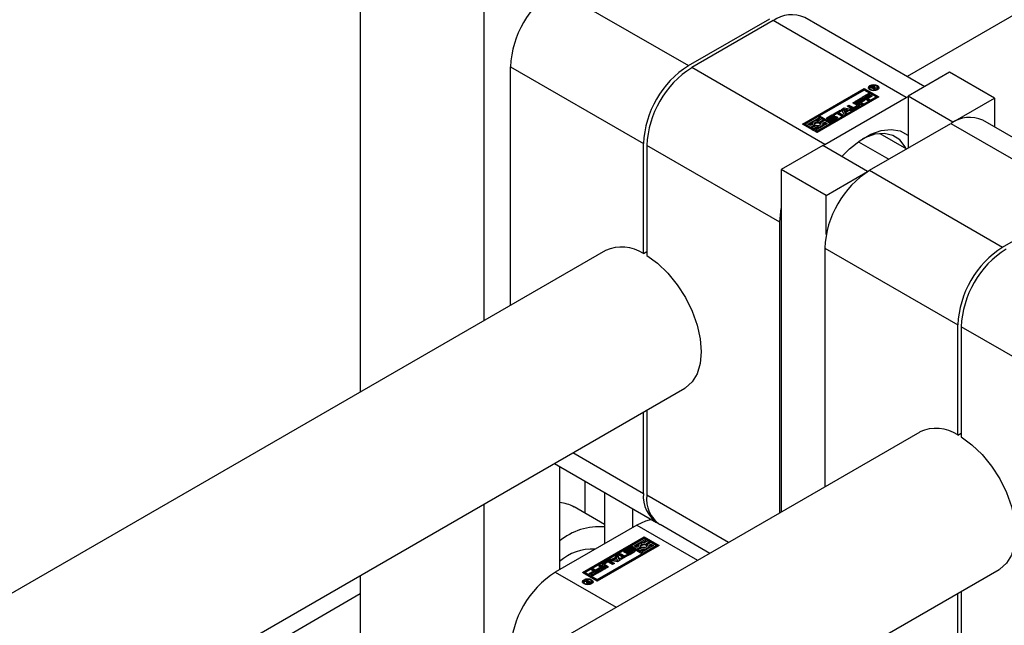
# Model space of a CAD drawing. Header units: millimetres. Extents: x 0 to 25230, y 0 to 17820.
# Tile 43 of 214: x 8926 to 9050, y 10763 to 10839. Entities that reach past the tile are written whole.
import ezdxf

# ---------------------------------------------------------------- set-up
doc = ezdxf.new("R2010")
doc.units = ezdxf.units.MM
doc.linetypes.add('SLD-Sólida', pattern=[0])
doc.layers.add('REFERÊNCIAS', color=9, linetype='SLD-Sólida')

msp = doc.modelspace()

# ---------------------------------------------------------------- linework, layer by layer
at = {"color": 7, "linetype": 'SLD-Sólida', "lineweight": 25, "ltscale": 30}
for p, q in [((10092.71, 11441.17), (9037.88, 10832.23)), ((8968.99, 10879.71), (8968.99, 10792.46)), ((8984.55, 10870.73), (8984.55, 10801.44)), ((8993.56, 10843.27), (9010.32, 10833.6)), ((9010.32, 10833.6), (9020.58, 10839.51)), ((9040.1, 10830.95), (9025, 10839.67)), ((9021, 10839.27), (9010.75, 10833.35)), ((9037.76, 10829.6), (9021, 10839.27)), ((8987.91, 10833.47), (9004.67, 10823.8)), ((8987.91, 10803.38), (8987.91, 10833.47)), ((9027.51, 10823.68), (9010.75, 10833.35)), ((9043.24, 10832.76), (9038.01, 10829.74)), ((9048.9, 10829.49), (9043.24, 10832.76)), ((9024.69, 10826.24), (9032.47, 10830.73)), ((9032.47, 10830.73), (9034.33, 10829.66)), ((9032.47, 10830.73), (9032.47, 10830.56)), ((9033.16, 10830.82), (9033.16, 10830.66)), ((9033.16, 10830.66), (9033.19, 10830.56)), ((9033.27, 10830.88), (9033.44, 10830.98)), ((9033.78, 10830.59), (9033.27, 10830.88)), ((9033.41, 10830.8), (9033.44, 10830.81)), ((9033.44, 10830.81), (9033.44, 10830.98)), ((9033.49, 10830.91), (9033.46, 10830.89)), ((9033.46, 10830.89), (9033.62, 10830.79)), ((9033.46, 10830.77), (9033.46, 10830.89)), ((9033.51, 10830.92), (9033.49, 10830.91)), ((9033.52, 10830.92), (9033.51, 10830.92)), ((9033.52, 10830.92), (9033.52, 10831.01)), ((9033.62, 10830.79), (9033.64, 10830.81)), ((9033.62, 10830.68), (9033.62, 10830.79)), ((9033.63, 10830.94), (9033.63, 10831.02)), ((9033.64, 10830.78), (9033.64, 10830.81)), ((9033.64, 10830.78), (9033.88, 10830.64)), ((9034.01, 10830.72), (9033.64, 10830.78)), ((9033.64, 10830.67), (9033.64, 10830.78)), ((9033.71, 10830.77), (9033.71, 10830.88)), ((9033.71, 10830.77), (9033.71, 10830.87)), ((9033.78, 10830.82), (9033.78, 10830.98)), ((9033.88, 10830.64), (9033.78, 10830.59)), ((9033.81, 10830.83), (9034.13, 10830.79)), ((9033.81, 10830.75), (9033.81, 10830.83)), ((9033.83, 10830.86), (9033.83, 10830.93)), ((9034.13, 10830.79), (9034.01, 10830.72)), ((9034.15, 10830.56), (9034.18, 10830.66)), ((9034.18, 10830.66), (9034.18, 10830.82)), ((9032.47, 10830.56), (9024.84, 10826.16)), ((9034.33, 10829.66), (9026.55, 10825.17)), ((9032.47, 10830.53), (9026.85, 10827.28)), ((9027.51, 10823.68), (9037.76, 10829.6)), ((9028.35, 10826.41), (9033.98, 10829.66)), ((9028.35, 10826.25), (9033.98, 10829.49)), ((9031.36, 10829.1), (9032.16, 10829.57)), ((9031.5, 10829.02), (9032.16, 10829.4)), ((9032.34, 10829.46), (9031.78, 10829.14)), ((9031.9, 10829.07), (9032.44, 10829.38)), ((9032.16, 10829.57), (9032.34, 10829.46)), ((9032.16, 10829.4), (9032.16, 10829.57)), ((9032.16, 10829.4), (9032.2, 10829.38)), ((9032.23, 10829.61), (9033.03, 10830.07)), ((9032.96, 10829.18), (9032.23, 10829.61)), ((9032.37, 10829.52), (9033.03, 10829.91)), ((9032.44, 10829.38), (9032.62, 10829.27)), ((9032.44, 10829.21), (9032.44, 10829.38)), ((9034.19, 10829.57), (9032.47, 10830.56)), ((9033.98, 10829.66), (9032.47, 10830.53)), ((9033.21, 10829.97), (9032.65, 10829.64)), ((9032.65, 10829.64), (9032.77, 10829.57)), ((9032.65, 10829.48), (9032.65, 10829.64)), ((9032.65, 10829.48), (9032.77, 10829.4)), ((9032.77, 10829.57), (9033.31, 10829.88)), ((9032.77, 10829.4), (9033.31, 10829.71)), ((9032.77, 10829.4), (9032.77, 10829.57)), ((9033.49, 10829.77), (9032.95, 10829.47)), ((9032.95, 10829.47), (9033.2, 10829.32)), ((9032.95, 10829.3), (9032.95, 10829.47)), ((9033.03, 10830.07), (9033.21, 10829.97)), ((9033.03, 10829.91), (9033.03, 10830.07)), ((9033.03, 10829.91), (9033.07, 10829.88)), ((9033.31, 10829.88), (9033.49, 10829.77)), ((9033.31, 10829.71), (9033.31, 10829.88)), ((9033.31, 10829.71), (9033.35, 10829.69)), ((9033.98, 10829.49), (9033.98, 10829.66)), ((9037.76, 10829.6), (9038.01, 10829.73)), ((9043.66, 10826.47), (9038.01, 10829.74)), ((9038.01, 10829.74), (9038.01, 10823.21)), ((9043.66, 10826.47), (9048.9, 10829.49)), ((9048.9, 10829.49), (9048.9, 10825.87)), ((9029.6, 10828.09), (9029.94, 10828.28)), ((9029.66, 10827.96), (9029.94, 10828.12)), ((9029.94, 10828.28), (9031.06, 10828.09)), ((9029.94, 10828.12), (9029.94, 10828.28)), ((9029.94, 10828.12), (9030.85, 10827.96)), ((9030.32, 10828.5), (9030.56, 10828.64)), ((9030.85, 10828.2), (9030.32, 10828.5)), ((9030.46, 10828.42), (9030.56, 10828.48)), ((9030.56, 10828.64), (9031.06, 10828.35)), ((9030.56, 10828.48), (9030.56, 10828.64)), ((9030.56, 10828.48), (9031.06, 10828.19)), ((9031.04, 10828.92), (9031.28, 10829.06)), ((9031.54, 10828.63), (9031.04, 10828.92)), ((9031.06, 10828.19), (9031.06, 10828.35)), ((9031.18, 10828.84), (9031.28, 10828.89)), ((9031.21, 10828.35), (9031.54, 10828.54)), ((9031.21, 10828.19), (9031.54, 10828.38)), ((9031.21, 10828.19), (9031.21, 10828.35)), ((9031.28, 10829.06), (9031.81, 10828.75)), ((9031.28, 10828.89), (9031.28, 10829.06)), ((9031.28, 10828.89), (9031.81, 10828.59)), ((9031.81, 10828.49), (9031.3, 10828.2)), ((9032.09, 10828.68), (9031.36, 10829.1)), ((9031.54, 10828.38), (9031.54, 10828.54)), ((9031.57, 10828.42), (9031.57, 10828.59)), ((9031.78, 10829.14), (9031.9, 10829.07)), ((9031.78, 10828.97), (9031.78, 10829.14)), ((9031.78, 10828.97), (9031.9, 10828.9)), ((9031.81, 10828.59), (9031.81, 10828.75)), ((9031.9, 10828.9), (9032.44, 10829.21)), ((9031.9, 10828.9), (9031.9, 10829.07)), ((9032.62, 10829.27), (9032.08, 10828.96)), ((9032.08, 10828.96), (9032.33, 10828.82)), ((9032.08, 10828.8), (9032.08, 10828.96)), ((9032.08, 10828.8), (9032.19, 10828.74)), ((9032.33, 10828.82), (9032.09, 10828.68)), ((9032.44, 10829.21), (9032.48, 10829.19)), ((9032.95, 10829.3), (9033.06, 10829.24)), ((9033.2, 10829.32), (9032.96, 10829.18)), ((9026.67, 10827.18), (9025.04, 10826.24)), ((9025.39, 10826.24), (9026.85, 10827.08)), ((9026.37, 10826.64), (9026.85, 10826.91)), ((9026.85, 10827.08), (9026.67, 10827.18)), ((9027.16, 10826.89), (9026.75, 10826.65)), ((9026.85, 10827.12), (9026.85, 10827.28)), ((9026.85, 10827.28), (9028.35, 10826.41)), ((9026.85, 10827.12), (9028.35, 10826.25)), ((9026.85, 10826.91), (9026.85, 10827.08)), ((9027.34, 10826.79), (9027.16, 10826.89)), ((9027.83, 10826.9), (9027.76, 10826.85)), ((9027.83, 10827.07), (9028.27, 10827.32)), ((9027.83, 10826.9), (9028.27, 10827.16)), ((9027.83, 10826.9), (9027.83, 10827.07)), ((9028.01, 10826.92), (9028.01, 10826.76)), ((9028.02, 10826.75), (9028.02, 10826.9)), ((9028.42, 10827.19), (9028.05, 10826.97)), ((9028.05, 10826.75), (9028.05, 10826.89)), ((9028.09, 10826.75), (9028.09, 10826.9)), ((9028.12, 10826.75), (9028.12, 10826.91)), ((9028.15, 10826.92), (9028.57, 10827.15)), ((9028.15, 10826.76), (9028.57, 10826.99)), ((9028.15, 10826.76), (9028.15, 10826.92)), ((9028.27, 10827.16), (9028.27, 10827.32)), ((9028.71, 10827.03), (9028.29, 10826.8)), ((9028.43, 10826.76), (9028.8, 10826.97)), ((9028.55, 10827.48), (9029.43, 10827.99)), ((9028.73, 10827.38), (9028.55, 10827.48)), ((9028.74, 10827.31), (9028.55, 10827.21)), ((9028.57, 10826.99), (9028.57, 10827.15)), ((9029.02, 10826.88), (9028.59, 10826.63)), ((9028.69, 10827.4), (9029.43, 10827.83)), ((9029.05, 10827.56), (9028.73, 10827.38)), ((9028.8, 10826.81), (9028.8, 10826.97)), ((9028.84, 10826.84), (9028.84, 10827)), ((9028.85, 10826.86), (9028.85, 10827.03)), ((9029.6, 10827.24), (9029.05, 10827.56)), ((9029.61, 10827.89), (9029.29, 10827.7)), ((9029.29, 10827.7), (9029.84, 10827.38)), ((9029.29, 10827.54), (9029.29, 10827.7)), ((9029.29, 10827.54), (9029.7, 10827.3)), ((9029.43, 10827.99), (9029.61, 10827.89)), ((9029.43, 10827.83), (9029.43, 10827.99)), ((9029.43, 10827.83), (9029.47, 10827.81)), ((9029.94, 10827.44), (9029.6, 10828.09)), ((9029.84, 10827.38), (9029.6, 10827.24)), ((9030.38, 10828.02), (9029.93, 10828.09)), ((9029.93, 10828.09), (9030.06, 10827.83)), ((9029.93, 10827.93), (9029.93, 10828.09)), ((9029.93, 10827.93), (9030.06, 10827.67)), ((9030.19, 10827.59), (9029.94, 10827.44)), ((9030.06, 10827.83), (9030.38, 10828.02)), ((9030.06, 10827.67), (9030.38, 10827.85)), ((9030.06, 10827.67), (9030.06, 10827.83)), ((9030.62, 10827.97), (9030.14, 10827.69)), ((9030.14, 10827.69), (9030.19, 10827.59)), ((9030.14, 10827.55), (9030.14, 10827.69)), ((9030.38, 10827.85), (9030.38, 10828.02)), ((9030.81, 10827.94), (9030.62, 10827.97)), ((9031.06, 10828.09), (9030.81, 10827.94)), ((9026.55, 10825.17), (9024.69, 10826.24)), ((9025.04, 10826.24), (9025.71, 10825.85)), ((9025.04, 10826.07), (9025.04, 10826.24)), ((9025.04, 10826.07), (9025.71, 10825.69)), ((9025.71, 10826.06), (9025.39, 10826.24)), ((9025.54, 10826.16), (9025.98, 10826.41)), ((9025.95, 10826.19), (9025.71, 10826.06)), ((9025.71, 10825.85), (9026.24, 10826.16)), ((9025.71, 10825.69), (9026.24, 10825.99)), ((9025.71, 10825.69), (9025.71, 10825.85)), ((9026.41, 10826.06), (9025.88, 10825.75)), ((9025.88, 10825.75), (9026.06, 10825.65)), ((9025.88, 10825.59), (9025.88, 10825.75)), ((9025.94, 10826.27), (9025.94, 10826.19)), ((9026.06, 10825.65), (9026.48, 10825.89)), ((9026.06, 10825.49), (9026.48, 10825.73)), ((9026.06, 10825.49), (9026.06, 10825.65)), ((9026.24, 10825.99), (9026.24, 10826.16)), ((9027.83, 10826.31), (9026.38, 10825.47)), ((9026.48, 10825.73), (9026.48, 10825.89)), ((9026.55, 10825.37), (9028.18, 10826.31)), ((9026.55, 10825.21), (9028.18, 10826.14)), ((9026.81, 10826.49), (9027.34, 10826.79)), ((9026.81, 10826.33), (9027.34, 10826.63)), ((9026.81, 10826.33), (9026.81, 10826.49)), ((9027.51, 10826.69), (9026.99, 10826.39)), ((9026.99, 10826.22), (9026.99, 10826.39)), ((9026.99, 10826.22), (9027.01, 10826.19)), ((9027.27, 10826.35), (9027.51, 10826.49)), ((9027.29, 10826.2), (9027.51, 10826.33)), ((9027.29, 10826.11), (9027.29, 10826.27)), ((9027.34, 10826.63), (9027.34, 10826.79)), ((9028.18, 10826.31), (9027.51, 10826.69)), ((9027.51, 10826.49), (9027.83, 10826.31)), ((9027.51, 10826.33), (9027.51, 10826.49)), ((9027.51, 10826.33), (9027.69, 10826.23)), ((9028.12, 10826.64), (9028.3, 10826.74)), ((9028.18, 10826.14), (9028.18, 10826.31)), ((9028.3, 10826.74), (9028.3, 10826.74)), ((9028.3, 10826.58), (9028.3, 10826.74)), ((9028.3, 10826.58), (9028.3, 10826.74)), ((9028.32, 10826.58), (9028.32, 10826.73)), ((9028.35, 10826.58), (9028.35, 10826.73)), ((9028.35, 10826.41), (9028.35, 10826.25)), ((9028.39, 10826.58), (9028.39, 10826.74)), ((9028.43, 10826.59), (9028.8, 10826.81)), ((9028.43, 10826.59), (9028.43, 10826.76)), ((9033.16, 10820.41), (9043.41, 10826.33)), ((9043.41, 10826.33), (9060.17, 10816.66)), ((9043.66, 10826.47), (9043.66, 10826.47)), ((9064.17, 10817.05), (9047.41, 10826.73)), ((9025.88, 10825.59), (9026.06, 10825.49)), ((9026.38, 10825.47), (9026.55, 10825.37)), ((9026.38, 10825.31), (9026.38, 10825.47)), ((9026.38, 10825.31), (9026.55, 10825.21)), ((9026.55, 10825.21), (9026.55, 10825.37)), ((9034.45, 10825.04), (9037.81, 10823.1)), ((9004.67, 10809.91), (9004.67, 10823.8)), ((9021.85, 10813.88), (9005.09, 10823.55)), ((9005.09, 10823.55), (9005.09, 10809.67)), ((9027.26, 10823.53), (9022.02, 10820.51)), ((9027.26, 10823.53), (9027.51, 10823.68)), ((9032.91, 10820.27), (9027.26, 10823.53)), ((9031.74, 10824.01), (9035.57, 10821.8)), ((9027.68, 10817.25), (9022.02, 10820.51)), ((9022.02, 10820.51), (9022.02, 10777.36)), ((9027.68, 10817.25), (9032.91, 10820.27)), ((9032.91, 10820.27), (9032.91, 10820.26)), ((9033.16, 10820.41), (9049.92, 10810.74)), ((9027.68, 10812.33), (9027.68, 10817.25)), ((9049.92, 10810.74), (9060.17, 10816.66)), ((9021.85, 10777.25), (9021.85, 10813.88)), ((8999.88, 10810.29), (7751.95, 10089.87)), ((9004.67, 10809.91), (9005.09, 10810.16)), ((9027.51, 10810.61), (9044.26, 10800.94)), ((9027.51, 10810.61), (9027.51, 10780.52)), ((9044.26, 10787.05), (9044.26, 10800.94)), ((9061.45, 10791.02), (9044.69, 10800.69)), ((9044.69, 10800.69), (9044.69, 10786.81)), ((7761.94, 10072.55), (9009.88, 10792.97)), ((9004.67, 10779.7), (9004.67, 10789.96)), ((9005.09, 10790.2), (9005.09, 10779.46)), ((9039.48, 10787.43), (7791.54, 10067.01)), ((9044.26, 10787.05), (9044.69, 10787.3)), ((8995.78, 10784.83), (9004.67, 10779.7)), ((8993.44, 10783.48), (9006.32, 10776.04)), ((8994.09, 10783.1), (8994.09, 10770.09)), ((8997.28, 10781.26), (8997.28, 10777.21)), ((8999.75, 10779.84), (8999.75, 10773.35)), ((9015.38, 10773.52), (9005.09, 10779.46)), ((8984.55, 10778.35), (8984.55, 10755.72)), ((8999.75, 10775.78), (8995.92, 10777.99)), ((9003.29, 10777.79), (9003.29, 10775.39)), ((9003.82, 10775.7), (8993.56, 10769.78)), ((9003.82, 10775.7), (9011.49, 10771.27)), ((9006.75, 10775.8), (9013.04, 10772.17)), ((8996.99, 10769.72), (9004.77, 10774.21)), ((9004.77, 10774.05), (8997.13, 10769.64)), ((9004.77, 10774.01), (9003.14, 10773.07)), ((9003.5, 10773.07), (9004.95, 10773.91)), ((9004.47, 10773.47), (9004.95, 10773.74)), ((9004.77, 10774.21), (9006.63, 10773.14)), ((9004.77, 10774.21), (9004.77, 10774.05)), ((9004.77, 10774.05), (9006.49, 10773.06)), ((9004.95, 10773.91), (9004.77, 10774.01)), ((9005.26, 10773.73), (9004.85, 10773.49)), ((9004.91, 10773.32), (9005.44, 10773.62)), ((9004.95, 10773.74), (9004.95, 10773.91)), ((9005.44, 10773.62), (9005.26, 10773.73)), ((9005.44, 10773.46), (9005.44, 10773.62)), ((9002.97, 10772.97), (8997.34, 10769.72)), ((9006.63, 10773.14), (8998.85, 10768.65)), ((9002.3, 10772.33), (9002.24, 10772.28)), ((9002.3, 10772.49), (9002.74, 10772.75)), ((9002.3, 10772.33), (9002.74, 10772.58)), ((9002.3, 10772.33), (9002.3, 10772.49)), ((9002.47, 10772.35), (9002.47, 10772.19)), ((9002.48, 10772.18), (9002.48, 10772.34)), ((9002.89, 10772.62), (9002.52, 10772.4)), ((9002.52, 10772.17), (9002.52, 10772.32)), ((9002.56, 10772.17), (9002.56, 10772.33)), ((9002.61, 10772.34), (9003.03, 10772.58)), ((9002.61, 10772.18), (9003.03, 10772.41)), ((9002.61, 10772.18), (9002.61, 10772.34)), ((9002.74, 10772.58), (9002.74, 10772.75)), ((9003.17, 10772.46), (9002.75, 10772.23)), ((9002.9, 10772.19), (9003.27, 10772.41)), ((9004.48, 10772.1), (9002.97, 10772.97)), ((9003.21, 10772.74), (9003.02, 10772.64)), ((9003.02, 10772.64), (9003.02, 10772.64)), ((9003.03, 10772.41), (9003.03, 10772.58)), ((9003.49, 10772.31), (9003.06, 10772.06)), ((9003.14, 10772.91), (9003.14, 10773.07)), ((9003.14, 10773.07), (9003.81, 10772.68)), ((9003.14, 10772.91), (9003.81, 10772.52)), ((9003.27, 10772.24), (9003.27, 10772.41)), ((9003.3, 10772.26), (9003.3, 10772.43)), ((9003.32, 10772.29), (9003.32, 10772.46)), ((9003.32, 10772.29), (9003.32, 10772.45)), ((9003.81, 10772.89), (9003.5, 10773.07)), ((9003.64, 10772.99), (9004.08, 10773.24)), ((9004.05, 10773.03), (9003.81, 10772.89)), ((9003.81, 10772.68), (9004.34, 10772.99)), ((9003.81, 10772.52), (9004.34, 10772.83)), ((9003.81, 10772.52), (9003.81, 10772.68)), ((9004.51, 10772.89), (9003.99, 10772.58)), ((9003.99, 10772.58), (9004.16, 10772.48)), ((9003.99, 10772.42), (9003.99, 10772.58)), ((9003.99, 10772.42), (9004.16, 10772.32)), ((9004.04, 10773.1), (9004.04, 10773.02)), ((9004.16, 10772.48), (9004.58, 10772.72)), ((9004.16, 10772.32), (9004.58, 10772.56)), ((9004.16, 10772.32), (9004.16, 10772.48)), ((9004.34, 10772.83), (9004.34, 10772.99)), ((9005.93, 10773.14), (9004.48, 10772.3)), ((9004.48, 10772.14), (9004.48, 10772.3)), ((9004.48, 10772.3), (9004.65, 10772.2)), ((9004.58, 10772.56), (9004.58, 10772.72)), ((9004.65, 10772.2), (9006.28, 10773.14)), ((9004.65, 10772.04), (9006.28, 10772.98)), ((9004.91, 10773.16), (9005.44, 10773.46)), ((9004.91, 10773.16), (9004.91, 10773.32)), ((9005.61, 10773.52), (9005.09, 10773.22)), ((9005.09, 10773.06), (9005.09, 10773.22)), ((9005.09, 10773.06), (9005.11, 10773.02)), ((9005.37, 10773.18), (9005.61, 10773.32)), ((9005.39, 10773.03), (9005.61, 10773.16)), ((9005.39, 10772.94), (9005.39, 10773.1)), ((9006.28, 10773.14), (9005.61, 10773.52)), ((9005.61, 10773.32), (9005.93, 10773.14)), ((9005.61, 10773.16), (9005.61, 10773.32)), ((9005.61, 10773.16), (9005.79, 10773.06)), ((9006.28, 10772.98), (9006.28, 10773.14)), ((8998.85, 10768.85), (9004.48, 10772.1)), ((8998.85, 10768.69), (9004.48, 10771.93)), ((8999.52, 10770.89), (9000.02, 10771.18)), ((9000.02, 10771.02), (9000.02, 10771.18)), ((9000.26, 10771.29), (9000.51, 10771.44)), ((9001.38, 10771.09), (9000.26, 10771.29)), ((9000.47, 10771.18), (9001, 10770.87)), ((9000.47, 10771.02), (9000.47, 10771.18)), ((9000.48, 10771.25), (9000.51, 10771.27)), ((9000.51, 10771.44), (9000.7, 10771.4)), ((9000.51, 10771.27), (9000.51, 10771.44)), ((9000.51, 10771.27), (9000.7, 10771.24)), ((9000.7, 10771.4), (9001.18, 10771.68)), ((9000.7, 10771.24), (9001.18, 10771.52)), ((9000.7, 10771.24), (9000.7, 10771.4)), ((9001.26, 10771.54), (9000.95, 10771.36)), ((9000.95, 10771.2), (9000.95, 10771.36)), ((9000.95, 10771.36), (9001.39, 10771.28)), ((9000.95, 10771.2), (9001.39, 10771.12)), ((9001.13, 10771.79), (9001.38, 10771.94)), ((9001.18, 10771.68), (9001.13, 10771.79)), ((9001.18, 10771.66), (9001.38, 10771.77)), ((9001.18, 10771.52), (9001.18, 10771.68)), ((9001.39, 10771.28), (9001.26, 10771.54)), ((9001.38, 10771.94), (9001.73, 10771.29)), ((9001.38, 10771.77), (9001.38, 10771.94)), ((9001.38, 10771.77), (9001.66, 10771.25)), ((9001.73, 10771.29), (9001.38, 10771.09)), ((9001.39, 10771.12), (9001.39, 10771.28)), ((9001.48, 10771.99), (9001.72, 10772.13)), ((9002.03, 10771.68), (9001.48, 10771.99)), ((9001.62, 10771.91), (9001.72, 10771.97)), ((9001.71, 10771.49), (9002.03, 10771.68)), ((9001.89, 10771.39), (9001.71, 10771.49)), ((9001.72, 10772.13), (9002.27, 10771.81)), ((9001.72, 10771.97), (9001.72, 10772.13)), ((9001.72, 10771.97), (9002.27, 10771.65)), ((9001.85, 10771.41), (9002.03, 10771.51)), ((9002.78, 10771.9), (9001.89, 10771.39)), ((9002.03, 10771.51), (9002.03, 10771.68)), ((9002.27, 10771.81), (9002.6, 10772)), ((9002.27, 10771.65), (9002.6, 10771.84)), ((9002.27, 10771.65), (9002.27, 10771.81)), ((9002.48, 10772.18), (9002.48, 10772.18)), ((9002.59, 10772.07), (9002.77, 10772.17)), ((9002.6, 10772), (9002.78, 10771.9)), ((9002.6, 10771.84), (9002.6, 10772)), ((9002.6, 10771.84), (9002.63, 10771.82)), ((9002.61, 10772.18), (9002.61, 10772.18)), ((9002.77, 10772.01), (9002.77, 10772.17)), ((9002.77, 10772.01), (9002.77, 10772.01)), ((9002.77, 10772.01), (9002.77, 10772.01)), ((9002.79, 10772), (9002.79, 10772.16)), ((9002.83, 10772), (9002.83, 10772.16)), ((9002.87, 10772.01), (9002.87, 10772.17)), ((9002.9, 10772.03), (9003.27, 10772.24)), ((9002.9, 10772.03), (9002.9, 10772.19)), ((9004.48, 10772.14), (9004.65, 10772.04)), ((9004.48, 10771.93), (9004.48, 10772.1)), ((9004.65, 10772.04), (9004.65, 10772.2)), ((7801.54, 10049.69), (9049.48, 10770.11)), ((8997.83, 10769.6), (8998.37, 10769.91)), ((8998.12, 10770.06), (8998.36, 10770.19)), ((8998.37, 10769.91), (8998.12, 10770.06)), ((8998.26, 10769.97), (8998.36, 10770.03)), ((8998.36, 10770.19), (8999.09, 10769.77)), ((8998.36, 10770.03), (8998.36, 10770.19)), ((8998.36, 10770.03), (8998.95, 10769.69)), ((8998.37, 10769.75), (8998.37, 10769.91)), ((8998.7, 10770.1), (8999.24, 10770.41)), ((8998.88, 10770), (8998.7, 10770.1)), ((8998.85, 10770.02), (8999.24, 10770.25)), ((8999.42, 10770.31), (8998.88, 10770)), ((8998.98, 10769.91), (8999.54, 10770.24)), ((8999.16, 10769.81), (8998.98, 10769.91)), ((8998.99, 10770.56), (8999.23, 10770.69)), ((8999.24, 10770.41), (8998.99, 10770.56)), ((8999.12, 10769.83), (8999.54, 10770.08)), ((8999.13, 10770.48), (8999.23, 10770.53)), ((8999.96, 10770.27), (8999.16, 10769.81)), ((8999.23, 10770.69), (8999.96, 10770.27)), ((8999.23, 10770.53), (8999.23, 10770.69)), ((8999.23, 10770.53), (8999.82, 10770.19)), ((8999.24, 10770.25), (8999.24, 10770.41)), ((8999.54, 10770.24), (8999.42, 10770.31)), ((8999.52, 10770.72), (9000.02, 10771.02)), ((8999.52, 10770.72), (8999.52, 10770.89)), ((9000.04, 10770.32), (8999.52, 10770.63)), ((8999.54, 10770.08), (8999.54, 10770.24)), ((8999.75, 10770.79), (8999.75, 10770.63)), ((9000.12, 10771.03), (8999.78, 10770.83)), ((8999.78, 10770.75), (9000.28, 10770.46)), ((8999.78, 10770.58), (8999.78, 10770.75)), ((8999.78, 10770.58), (9000.14, 10770.38)), ((9000.28, 10770.46), (9000.04, 10770.32)), ((9000.76, 10770.74), (9000.26, 10771.03)), ((9000.47, 10771.02), (9000.86, 10770.79)), ((9001, 10770.87), (9000.76, 10770.74)), ((8968.99, 10769.37), (8968.99, 10746.74)), ((8993.56, 10769.78), (9001.23, 10765.35)), ((8998.85, 10768.65), (8996.99, 10769.72)), ((8997.19, 10768.59), (8997.31, 10768.66)), ((8997.52, 10768.55), (8997.19, 10768.59)), ((8997.31, 10768.66), (8997.68, 10768.6)), ((8997.31, 10768.57), (8997.31, 10768.66)), ((8997.34, 10769.72), (8998.85, 10768.85)), ((8997.34, 10769.56), (8997.34, 10769.72)), ((8997.34, 10769.56), (8998.85, 10768.69)), ((8997.44, 10768.73), (8997.54, 10768.79)), ((8997.68, 10768.6), (8997.44, 10768.73)), ((8997.54, 10768.79), (8998.05, 10768.5)), ((8997.54, 10768.67), (8997.54, 10768.79)), ((8997.68, 10768.57), (8997.68, 10768.6)), ((8997.7, 10768.58), (8997.68, 10768.57)), ((8997.87, 10768.49), (8997.7, 10768.58)), ((8998.01, 10769.5), (8997.83, 10769.6)), ((8997.98, 10769.52), (8998.37, 10769.75)), ((8998.55, 10769.81), (8998.01, 10769.5)), ((8998.11, 10769.41), (8998.67, 10769.74)), ((8998.29, 10769.31), (8998.11, 10769.41)), ((8998.25, 10769.33), (8998.67, 10769.57)), ((8999.09, 10769.77), (8998.29, 10769.31)), ((8998.67, 10769.74), (8998.55, 10769.81)), ((8998.67, 10769.57), (8998.67, 10769.74)), ((8998.85, 10768.85), (8998.85, 10768.69)), ((8997.14, 10768.55), (8997.14, 10768.39)), ((8997.14, 10768.39), (8997.17, 10768.29)), ((8997.52, 10768.41), (8997.52, 10768.55)), ((8997.52, 10768.46), (8997.61, 10768.44)), ((8997.61, 10768.5), (8997.61, 10768.36)), ((8997.64, 10768.36), (8997.64, 10768.46)), ((8997.67, 10768.35), (8997.67, 10768.44)), ((8997.75, 10768.36), (8997.75, 10768.43)), ((8997.8, 10768.45), (8997.82, 10768.46)), ((8997.8, 10768.37), (8997.8, 10768.45)), ((8997.82, 10768.46), (8997.83, 10768.47)), ((8997.82, 10768.37), (8997.82, 10768.46)), ((8997.83, 10768.47), (8997.87, 10768.49)), ((8997.83, 10768.38), (8997.83, 10768.47)), ((8997.87, 10768.39), (8997.87, 10768.49)), ((8997.87, 10768.44), (8997.91, 10768.42)), ((8998.05, 10768.5), (8997.88, 10768.4)), ((8998.14, 10768.29), (8998.16, 10768.39)), ((8998.16, 10768.39), (8998.16, 10768.55)), ((9044.69, 10767.34), (9044.69, 10756.6)), ((9044.26, 10756.85), (9044.26, 10767.1))]:
    msp.add_line(p, q, dxfattribs=at)
at = {"color": 7, "linetype": 'SLD-Sólida', "lineweight": 25, "ltscale": 30, "flags": 128}
for points in [[(9033.2, 10830.55), (9033.06, 10830.68), (9033.01, 10830.82), (9033.06, 10830.97), (9033.2, 10831.09), (9033.42, 10831.18), (9033.67, 10831.21), (9033.92, 10831.18), (9034.14, 10831.09), (9034.28, 10830.97), (9034.33, 10830.82), (9034.28, 10830.68), (9034.14, 10830.55), (9033.92, 10830.47), (9033.67, 10830.44), (9033.42, 10830.47), (9033.2, 10830.55)], [(9033.02, 10830.74), (9033.06, 10830.81), (9033.19, 10830.92)], [(9033.31, 10830.61), (9033.47, 10830.55), (9033.67, 10830.53), (9033.87, 10830.55), (9034.03, 10830.61), (9034.14, 10830.71), (9034.18, 10830.82), (9034.14, 10830.94), (9034.03, 10831.03), (9033.87, 10831.1), (9033.67, 10831.12), (9033.47, 10831.1), (9033.31, 10831.03), (9033.2, 10830.94), (9033.16, 10830.82), (9033.2, 10830.71), (9033.31, 10830.61)], [(9033.46, 10830.82), (9033.45, 10830.82), (9033.44, 10830.81)], [(9034.15, 10830.92), (9034.28, 10830.81), (9034.32, 10830.74)], [(9031.87, 10828.54), (9031.85, 10828.56), (9031.81, 10828.59)], [(9028.29, 10826.8), (9028.18, 10826.76), (9028.06, 10826.75), (9027.93, 10826.76), (9027.83, 10826.8), (9027.76, 10826.86), (9027.73, 10826.93), (9027.76, 10827), (9027.83, 10827.07)], [(9028.57, 10827.15), (9028.68, 10827.19), (9028.8, 10827.2), (9028.92, 10827.19), (9029.03, 10827.15), (9029.1, 10827.09), (9029.12, 10827.01), (9029.09, 10826.94), (9029.02, 10826.88)], [(9028.71, 10827.03), (9028.68, 10827.03), (9028.57, 10826.99)], [(9026.75, 10826.65), (9026.58, 10826.66), (9026.42, 10826.65), (9026.26, 10826.61), (9026.13, 10826.55), (9026.03, 10826.47), (9025.96, 10826.38), (9025.94, 10826.29), (9025.95, 10826.19)], [(9026.24, 10826.16), (9026.19, 10826.23), (9026.19, 10826.31), (9026.23, 10826.38), (9026.31, 10826.45), (9026.42, 10826.49), (9026.55, 10826.52), (9026.68, 10826.51), (9026.81, 10826.49)], [(9026.99, 10826.39), (9027.03, 10826.31), (9027.03, 10826.24), (9026.99, 10826.16), (9026.91, 10826.1), (9026.8, 10826.05), (9026.67, 10826.03), (9026.54, 10826.03), (9026.41, 10826.06)], [(9026.48, 10825.89), (9026.64, 10825.88), (9026.8, 10825.9), (9026.96, 10825.94), (9027.09, 10826), (9027.19, 10826.07), (9027.26, 10826.16), (9027.29, 10826.26), (9027.27, 10826.35)], [(9028.38, 10826.58), (9028.39, 10826.58), (9028.39, 10826.58)], [(9029.67, 10822.14), (9030.64, 10823.11), (9031.96, 10824.17), (9033.3, 10824.95), (9034.62, 10825.41), (9035.87, 10825.56), (9037, 10825.37), (9037.98, 10824.86), (9038.01, 10824.84)], [(9037.77, 10823.12), (9037.64, 10823.37), (9036.96, 10824.24), (9036.07, 10824.81), (9035.01, 10825.05), (9033.83, 10824.95), (9032.57, 10824.52), (9032.27, 10824.37)], [(9021.85, 10813.88), (9021.96, 10815.22), (9022.02, 10815.6)], [(9005.09, 10809.67), (9006.44, 10808.69), (9007.73, 10807.45), (9008.92, 10806), (9009.95, 10804.39), (9010.8, 10802.67), (9011.43, 10800.91), (9011.82, 10799.18), (9011.95, 10797.55), (9011.82, 10796.06), (9011.43, 10794.78), (9010.8, 10793.75), (9009.95, 10793.01), (9009.88, 10792.97)], [(9044.69, 10786.81), (9046.04, 10785.83), (9047.33, 10784.59), (9048.51, 10783.14), (9049.55, 10781.53), (9050.4, 10779.81), (9051.03, 10778.05), (9051.42, 10776.33), (9051.55, 10774.69), (9051.42, 10773.2), (9051.03, 10771.92), (9050.4, 10770.89), (9049.55, 10770.15), (9049.48, 10770.11)], [(9005.68, 10776.41), (9004.92, 10776.21), (9003.82, 10775.7)], [(9002.75, 10772.23), (9002.65, 10772.19), (9002.52, 10772.17), (9002.4, 10772.19), (9002.3, 10772.23), (9002.23, 10772.29), (9002.2, 10772.36), (9002.23, 10772.43), (9002.3, 10772.49)], [(9003.03, 10772.58), (9003.14, 10772.62), (9003.26, 10772.63), (9003.39, 10772.62), (9003.49, 10772.58), (9003.56, 10772.52), (9003.59, 10772.44), (9003.56, 10772.37), (9003.49, 10772.31)], [(9003.18, 10772.46), (9003.14, 10772.45), (9003.03, 10772.41)], [(9003.32, 10772.29), (9003.32, 10772.29), (9003.32, 10772.29)], [(9004.85, 10773.49), (9004.68, 10773.49), (9004.52, 10773.48), (9004.37, 10773.44), (9004.23, 10773.38), (9004.13, 10773.3), (9004.06, 10773.22), (9004.04, 10773.12), (9004.05, 10773.03)], [(9004.34, 10772.99), (9004.29, 10773.06), (9004.29, 10773.14), (9004.33, 10773.21), (9004.41, 10773.28), (9004.52, 10773.32), (9004.65, 10773.35), (9004.78, 10773.35), (9004.91, 10773.32)], [(9005.09, 10773.22), (9005.13, 10773.15), (9005.13, 10773.07), (9005.09, 10772.99), (9005.01, 10772.93), (9004.9, 10772.88), (9004.77, 10772.86), (9004.64, 10772.86), (9004.51, 10772.89)], [(9004.58, 10772.72), (9004.74, 10772.71), (9004.91, 10772.73), (9005.06, 10772.77), (9005.19, 10772.83), (9005.29, 10772.9), (9005.36, 10772.99), (9005.39, 10773.09), (9005.37, 10773.18)], [(9002.47, 10772.19), (9002.47, 10772.18), (9002.48, 10772.18)], [(8999.52, 10770.72), (8999.48, 10770.7), (8999.45, 10770.67)], [(8998.12, 10768.82), (8998.26, 10768.7), (8998.31, 10768.55), (8998.26, 10768.41), (8998.12, 10768.28), (8997.91, 10768.2), (8997.65, 10768.17), (8997.4, 10768.2), (8997.18, 10768.28), (8997.04, 10768.41), (8996.99, 10768.55), (8997.04, 10768.7), (8997.18, 10768.82), (8997.4, 10768.91), (8997.65, 10768.94), (8997.91, 10768.91), (8998.12, 10768.82)], [(8997, 10768.47), (8997.04, 10768.54), (8997.17, 10768.65)], [(8998.01, 10768.76), (8997.85, 10768.83), (8997.65, 10768.85), (8997.46, 10768.83), (8997.29, 10768.76), (8997.18, 10768.67), (8997.14, 10768.55), (8997.18, 10768.44), (8997.29, 10768.34), (8997.46, 10768.28), (8997.65, 10768.26), (8997.85, 10768.28), (8998.01, 10768.34), (8998.13, 10768.44), (8998.16, 10768.55), (8998.13, 10768.67), (8998.01, 10768.76)], [(8998.14, 10768.65), (8998.26, 10768.54), (8998.3, 10768.47)]]:
    msp.add_lwpolyline(points, dxfattribs=at)
at = {"color": 7, "linetype": 'SLD-Sólida', "lineweight": 25, "ltscale": 900}
for centre, radius, start, end in [((9000.19, 10832.91), 12.29, 122.6055, 177.3945), ((9023.34, 10836), 4.02, 65.6929, 125.6176), ((9016.95, 10823.24), 12.29, 122.6055, 177.3945), ((9017.37, 10822.99), 12.29, 122.6055, 177.3945), ((9033.64, 10830.62), 0.408, 107.121, 119.083), ((9033.62, 10830.68), 0.347, 88.0817, 106.7176), ((9033.63, 10830.69), 0.258, 102.0183, 115.6713), ((9033.6, 10830.81), 0.134, 70.7189, 101.3078), ((9033.63, 10830.74), 0.28, 58.6185, 90.2037), ((9033.58, 10830.94), 0.142, 295.5338, 334.4657), ((9033.59, 10830.78), 0.171, 56.776, 70.6424), ((9033.66, 10830.88), 0.0471, 354.386, 64.8009), ((9033.65, 10830.63), 0.229, 56.9789, 74.9125), ((9033.72, 10830.86), 0.135, 28.4631, 63.0053), ((9033.69, 10830.67), 0.173, 49.1422, 61.0564), ((9033.76, 10830.89), 0.0808, 304.8218, 23.5184), ((9031.07, 10828.63), 0.492, 242.6097, 297.3903), ((9031.13, 10828.49), 0.158, 242.6097, 297.3903), ((9031.13, 10828.33), 0.158, 242.6097, 297.3903), ((9031.53, 10828.59), 0.0448, 290.7834, 69.2166), ((9031.52, 10828.43), 0.0516, 294.3747, 354.3052), ((9031.76, 10828.62), 0.14, 290.7834, 69.2166), ((9028.05, 10826.91), 0.0505, 132.2464, 167.6366), ((9028.03, 10826.92), 0.0206, 172.3966, 247.2258), ((9028.12, 10826.85), 0.135, 119.448, 134.9752), ((9028.05, 10826.96), 0.0625, 240.4434, 269.9497), ((9028.05, 10827.05), 0.156, 267.818, 281.8478), ((9028.04, 10827.12), 0.227, 281.8651, 291.321), ((9028.03, 10827.13), 0.238, 292.0863, 298.7048), ((9028.49, 10826.88), 0.496, 60.7736, 117.5496), ((9028.48, 10826.74), 0.467, 90.4436, 118.0546), ((9028.53, 10827.01), 0.21, 110.3559, 119.7667), ((9028.52, 10827.03), 0.187, 99.7213, 111.0835), ((9028.52, 10827.09), 0.125, 83.395, 101.5493), ((9028.53, 10827.15), 0.06, 61.3555, 84.6933), ((9028.82, 10826.81), 0.244, 103.328, 116.1046), ((9028.8, 10826.87), 0.187, 90.7071, 103.3034), ((9028.81, 10827.01), 0.044, 28.2409, 99.9419), ((9028.74, 10827.08), 0.125, 298.9744, 320.6719), ((9028.81, 10827.03), 0.0348, 318.0919, 8.3602), ((9028.83, 10826.67), 0.367, 45.7719, 87.7395), ((9045.76, 10823.06), 4.02, 65.6929, 125.6176), ((9026.61, 10825.83), 0.539, 67.8011, 137.5088), ((9026.61, 10826.86), 1.14, 263.1418, 282.3589), ((9027.03, 10826.11), 0.252, 325.0624, 359.1602), ((9028.02, 10826.76), 0.0165, 180.8204, 210.552), ((9028.36, 10827.07), 0.496, 240.9946, 297.5287), ((9028.04, 10826.95), 0.223, 296.7587, 298.8038), ((9028.33, 10826.79), 0.0582, 242.5652, 260.4478), ((9028.34, 10826.85), 0.117, 261.5243, 276.3071), ((9028.33, 10826.93), 0.198, 276.2398, 288.9147), ((9028.32, 10826.94), 0.214, 288.9576, 299.6966), ((9028.32, 10826.78), 0.214, 288.9576, 299.6966), ((9028.74, 10826.92), 0.125, 298.9744, 320.6719), ((9028.81, 10826.86), 0.0356, 318.3799, 358.9033), ((9039.79, 10810.05), 12.29, 122.6055, 177.3945), ((9001.94, 10805.85), 4.9, 56.137, 114.8746), ((9056.55, 10800.38), 12.29, 122.6055, 177.3945), ((9056.97, 10800.13), 12.29, 122.6055, 177.3945), ((9041.54, 10782.99), 4.9, 56.137, 114.8746), ((8993.8, 10774.23), 4.31, 60.527, 86.0799), ((9008.5, 10779.25), 3.86, 173.3016, 239.5173), ((9008.9, 10778.97), 3.84, 172.7442, 235.9436), ((8999.1, 10767.65), 7.84, 85.2564, 129.6872), ((8998.13, 10766.63), 6.04, 86.0614, 131.8848), ((9002.51, 10772.35), 0.0348, 138.0919, 188.3602), ((9002.58, 10772.29), 0.125, 118.9744, 140.6719), ((9002.51, 10772.36), 0.044, 208.2409, 279.9419), ((9002.52, 10772.51), 0.187, 270.7071, 283.3034), ((9002.51, 10772.56), 0.244, 283.328, 296.1046), ((9002.96, 10772.31), 0.496, 60.9946, 117.5287), ((9002.95, 10772.18), 0.463, 91.8204, 118.1165), ((9003, 10772.43), 0.214, 108.9576, 119.6966), ((9003, 10772.45), 0.198, 96.2398, 108.9147), ((9002.99, 10772.53), 0.117, 81.5243, 96.3071), ((9002.99, 10772.59), 0.0582, 62.5652, 80.4478), ((9003.29, 10772.25), 0.238, 112.0863, 118.7048), ((9003.28, 10772.26), 0.227, 101.8651, 111.321), ((9003.27, 10772.33), 0.156, 87.818, 101.8478), ((9003.27, 10772.42), 0.0625, 60.4434, 89.9497), ((9003.21, 10772.52), 0.135, 299.448, 314.9752), ((9003.3, 10772.46), 0.0206, 352.3966, 67.2258), ((9003.27, 10772.46), 0.0505, 312.2464, 347.6366), ((9003.3, 10772.1), 0.369, 45.9156, 87.7301), ((9004.71, 10772.66), 0.539, 67.8011, 137.5088), ((9004.71, 10773.69), 1.14, 263.1444, 282.3714), ((9005.13, 10772.94), 0.252, 325.0298, 359.1587), ((9000.25, 10770.74), 0.492, 62.6097, 117.3903), ((9000.25, 10770.58), 0.492, 62.6097, 117.3903), ((9002.83, 10772.5), 0.496, 240.7736, 297.5496), ((9002.8, 10772.22), 0.06, 241.3555, 264.6933), ((9002.81, 10772.29), 0.125, 263.395, 281.5493), ((9002.8, 10772.35), 0.187, 279.7213, 291.0835), ((9002.8, 10772.18), 0.18, 282.7442, 291.1981), ((9002.79, 10772.37), 0.21, 290.3559, 299.7667), ((9002.79, 10772.21), 0.21, 290.3559, 299.7667), ((9003.21, 10772.36), 0.135, 299.448, 314.9752), ((9003.27, 10772.3), 0.0505, 312.2464, 347.6366), ((8999.56, 10770.76), 0.14, 110.7834, 249.2166), ((8999.8, 10770.79), 0.0448, 110.7834, 249.2166), ((8999.8, 10770.63), 0.0516, 185.6948, 245.6253), ((9000.19, 10770.89), 0.158, 62.6097, 117.3903), ((9000.19, 10759.42), 12.29, 122.6055, 177.3945), ((8997.56, 10768.48), 0.0808, 124.8218, 203.5184), ((8997.61, 10768.51), 0.135, 208.4631, 243.0053), ((8997.69, 10768.63), 0.28, 238.6185, 270.2037), ((8997.74, 10768.44), 0.142, 115.5338, 154.4657), ((8997.66, 10768.5), 0.0471, 174.386, 244.8009), ((8997.73, 10768.6), 0.171, 236.776, 250.6424), ((8997.72, 10768.56), 0.134, 250.7189, 281.3078), ((8997.7, 10768.7), 0.347, 268.0817, 286.7176), ((8997.69, 10768.68), 0.258, 282.0183, 295.6713), ((8997.68, 10768.76), 0.408, 287.121, 299.083)]:
    msp.add_arc(centre, radius, start, end, dxfattribs=at)
at = {"layer": 'REFERÊNCIAS', "linetype": 'SLD-Sólida', "lineweight": 25, "ltscale": 30}
msp.add_line((8968.99, 10767.02), (8850.02, 10698.34), dxfattribs=at)

doc.saveas('drawing.dxf')
